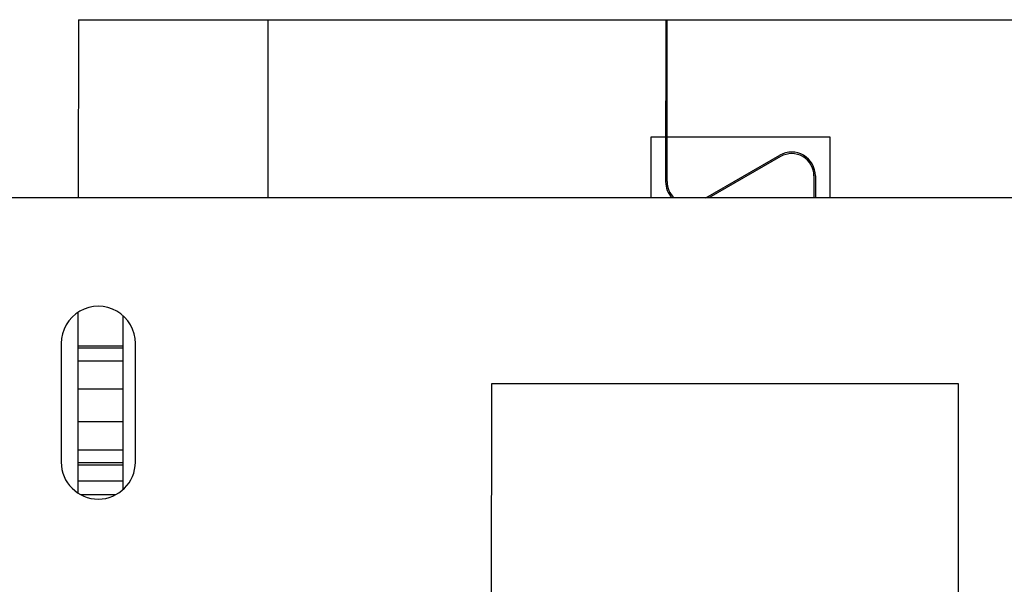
# Model space of a CAD drawing. Header units: inches. Extents: x -29 to 164, y -51 to 83.
# Tile 141 of 164: x 133.66 to 140.3, y 39.68 to 43.48. Entities that reach past the tile are written whole.
import ezdxf

# ---------------------------------------------------------------- set-up
doc = ezdxf.new("R2010")
doc.units = ezdxf.units.IN
doc.header["$LTSCALE"] = 1.21
doc.header["$MEASUREMENT"] = 0
doc.layers.get('0').update_dxf_attribs({"linetype": 'CONTINUOUS'})

msp = doc.modelspace()

# ---------------------------------------------------------------- linework, layer by layer
at = {"color": 7, "linetype": 'Continuous'}
for p, q in [((134.0549, 43.483), (134.0547, 42.2827)), ((134.0549, 43.483), (142.9949, 43.4811)), ((135.3347, 42.2827), (135.3349, 43.4827)), ((138.0149, 43.4822), (138.0147, 42.3915)), ((138.0247, 42.3915), (138.0249, 43.4822)), ((138.0249, 43.3822), (138.0149, 43.3822)), ((138.0249, 43.1522), (138.0149, 43.1522)), ((138.0149, 43.0672), (138.0249, 43.0672)), ((137.9148, 42.6906), (137.9147, 42.2827)), ((138.0148, 42.6906), (137.9148, 42.6906)), ((139.1248, 42.6904), (138.0248, 42.6906)), ((139.1247, 42.2827), (139.1248, 42.6904)), ((138.2866, 42.2827), (138.785, 42.5692)), ((138.79, 42.5605), (138.3067, 42.2827)), ((139.0147, 42.4304), (139.0147, 42.2827)), ((139.0247, 42.4304), (139.0247, 42.2827)), ((161.5147, 42.2827), (115.5147, 42.2827)), ((134.0543, 40.2966), (134.0545, 41.5061)), ((134.3545, 41.4862), (134.3543, 40.3165)), ((133.9395, 41.3013), (133.9393, 40.5013)), ((134.4393, 40.5012), (134.4395, 41.3012)), ((134.3545, 41.2829), (134.0545, 41.283)), ((134.0545, 41.2703), (134.3545, 41.2702)), ((134.3545, 41.1816), (134.0545, 41.1817)), ((136.8395, 41.0282), (136.8388, 37.9282)), ((139.9895, 41.0276), (136.8395, 41.0282)), ((139.9888, 37.9276), (139.9895, 41.0276)), ((134.0544, 40.9944), (134.3544, 40.9943)), ((134.3544, 40.7715), (134.0544, 40.7716)), ((134.0543, 40.5843), (134.3543, 40.5843)), ((134.3543, 40.4957), (134.0543, 40.4957)), ((134.0543, 40.483), (134.3543, 40.4829)), ((134.3543, 40.3729), (134.0543, 40.373)), ((134.0748, 40.283), (134.3042, 40.283))]:
    msp.add_line(p, q, dxfattribs=at)
for centre, radius, start, end in [((138.8647, 42.4304), 0.16, 359.98796, 119.88686), ((138.8647, 42.4304), 0.15, 359.98796, 119.88686), ((138.1747, 42.3914), 0.16, 179.98796, 223.39646), ((138.1747, 42.3914), 0.15, 179.98796, 226.97011), ((134.1895, 41.3013), 0.25, 359.98796, 179.98796), ((134.1893, 40.5013), 0.25, 179.98796, 359.98796)]:
    msp.add_arc(centre, radius, start, end, dxfattribs=at)

doc.saveas('drawing.dxf')
